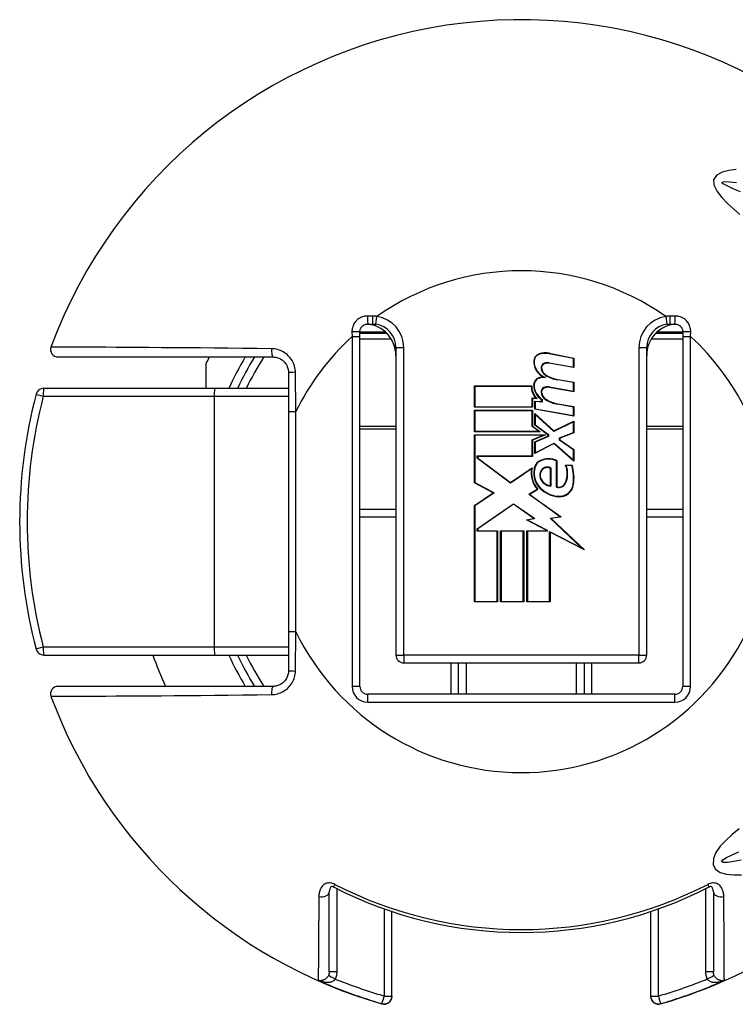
# Model space of a CAD drawing. Header units: inches. Extents: x 0 to 401, y -11 to 260.
# Tile 5 of 45: x 73.83 to 75.16, y 55.53 to 57.36. Entities that reach past the tile are written whole.
import ezdxf

# ---------------------------------------------------------------- set-up
doc = ezdxf.new("R2010")
doc.units = ezdxf.units.IN
doc.header["$LTSCALE"] = 24.054
doc.header["$MEASUREMENT"] = 0
doc.layers.add('Visible Edges(ANSI)', color=7, linetype='Continuous', lineweight=25)
doc.layers.add('Visible Tangent Edges(ANSI)', color=7, linetype='Continuous', lineweight=25)

msp = doc.modelspace()

# ---------------------------------------------------------------- linework, layer by layer
at = {"layer": 'Visible Edges(ANSI)'}
for p, q in [((74.4785, 56.7939), (74.4872, 56.7939)), ((75.0409, 56.7939), (75.0496, 56.7939)), ((74.4639, 56.7707), (74.4639, 56.7793)), ((74.5143, 56.7764), (74.4639, 56.7764)), ((75.0642, 56.7764), (75.0138, 56.7764)), ((75.0642, 56.7793), (75.0642, 56.7707)), ((74.4639, 56.1208), (74.4639, 56.7707)), ((75.0642, 56.7707), (75.0642, 56.1208)), ((74.5309, 56.7502), (74.5309, 56.179)), ((74.8611, 56.73), (74.816, 56.7388)), ((74.8161, 56.7395), (74.8619, 56.7306)), ((74.9972, 56.179), (74.9972, 56.7502)), ((73.9026, 56.7327), (74.3022, 56.7327)), ((74.1783, 56.6744), (74.1783, 56.7214)), ((74.8619, 56.713), (74.8158, 56.7211)), ((74.8159, 56.7219), (74.8611, 56.7139)), ((74.8611, 56.7139), (74.8611, 56.73)), ((74.8619, 56.7306), (74.8619, 56.713)), ((74.3313, 56.7036), (74.3313, 56.6312)), ((74.8611, 56.685), (74.8317, 56.6902)), ((74.8319, 56.691), (74.8619, 56.6857)), ((74.8611, 56.669), (74.8611, 56.685)), ((74.8619, 56.6857), (74.8619, 56.6681)), ((74.194, 56.6744), (73.8762, 56.6744)), ((74.3313, 56.6744), (74.194, 56.6744)), ((74.677, 56.6789), (74.7833, 56.6789)), ((74.677, 56.6392), (74.677, 56.6789)), ((74.7825, 56.6781), (74.6778, 56.6781)), ((74.6778, 56.6781), (74.6778, 56.64)), ((74.8619, 56.6681), (74.8158, 56.6762)), ((74.816, 56.677), (74.8611, 56.669)), ((74.7843, 56.64), (74.7843, 56.6565)), ((74.7843, 56.6565), (74.7912, 56.6559)), ((74.7851, 56.6556), (74.7851, 56.6392)), ((74.7933, 56.6549), (74.7851, 56.6556)), ((74.7889, 56.6508), (74.8018, 56.6497)), ((74.7889, 56.6356), (74.7889, 56.6508)), ((74.8026, 56.6488), (74.7897, 56.6499)), ((74.7897, 56.6499), (74.7897, 56.6363)), ((74.8018, 56.6497), (74.8018, 56.6536)), ((74.8026, 56.654), (74.8026, 56.6488)), ((74.8319, 56.6457), (74.8619, 56.6404)), ((74.3313, 56.6312), (74.3313, 56.2223)), ((74.7851, 56.6392), (74.677, 56.6392)), ((74.677, 56.6336), (74.7851, 56.6336)), ((74.677, 56.5938), (74.677, 56.6336)), ((74.6778, 56.64), (74.7843, 56.64)), ((74.7843, 56.6328), (74.6778, 56.6328)), ((74.6778, 56.6328), (74.6778, 56.5946)), ((74.7843, 56.6035), (74.7843, 56.6328)), ((74.7851, 56.6336), (74.7851, 56.6039)), ((74.8619, 56.6227), (74.7889, 56.6356)), ((74.7889, 56.6279), (74.8244, 56.5954)), ((74.7889, 56.6061), (74.7889, 56.6279)), ((74.7897, 56.6363), (74.8611, 56.6237)), ((74.8611, 56.6397), (74.8317, 56.6449)), ((74.8611, 56.6237), (74.8611, 56.6397)), ((74.8619, 56.6404), (74.8619, 56.6227)), ((74.8243, 56.5945), (74.7897, 56.6261)), ((74.7897, 56.6261), (74.7897, 56.6065)), ((74.8611, 56.6122), (74.8243, 56.5945)), ((74.8244, 56.5954), (74.8619, 56.6135)), ((74.8611, 56.5924), (74.8611, 56.6122)), ((74.8619, 56.6135), (74.8619, 56.5918)), ((74.799, 56.5938), (74.677, 56.5938)), ((74.6778, 56.5946), (74.7965, 56.5946)), ((74.7965, 56.5946), (74.7843, 56.6035)), ((74.7851, 56.6039), (74.799, 56.5938)), ((74.8135, 56.5882), (74.7889, 56.6061)), ((74.7897, 56.6065), (74.8143, 56.5886)), ((74.8351, 56.5824), (74.8611, 56.5924)), ((74.8619, 56.5918), (74.8359, 56.5818)), ((74.677, 56.5882), (74.8088, 56.5882)), ((74.677, 56.4988), (74.677, 56.5882)), ((74.8048, 56.5874), (74.6778, 56.5874)), ((74.6778, 56.5874), (74.6778, 56.4992)), ((74.7843, 56.5787), (74.8048, 56.5874)), ((74.7843, 56.5489), (74.7843, 56.5787)), ((74.8088, 56.5882), (74.7851, 56.5782)), ((74.7851, 56.5782), (74.7851, 56.5481)), ((74.7889, 56.575), (74.8135, 56.5854)), ((74.7889, 56.5533), (74.7889, 56.575)), ((74.8143, 56.5849), (74.7897, 56.5745)), ((74.7897, 56.5745), (74.7897, 56.5546)), ((74.7897, 56.5546), (74.8248, 56.5727)), ((74.8135, 56.5854), (74.8135, 56.5882)), ((74.8143, 56.5886), (74.8143, 56.5849)), ((74.8248, 56.5727), (74.8611, 56.5407)), ((74.8351, 56.5782), (74.8351, 56.5824)), ((74.8611, 56.5601), (74.8351, 56.5782)), ((74.8359, 56.5818), (74.8359, 56.5786)), ((74.8359, 56.5786), (74.8619, 56.5605)), ((74.8246, 56.5718), (74.7889, 56.5533)), ((74.8619, 56.5389), (74.8246, 56.5718)), ((74.8611, 56.5407), (74.8611, 56.5601)), ((74.8619, 56.5605), (74.8619, 56.5389)), ((74.6822, 56.5445), (74.6822, 56.5489)), ((74.6822, 56.5489), (74.7843, 56.5489)), ((74.7442, 56.4982), (74.6822, 56.5445)), ((74.683, 56.5481), (74.683, 56.5449)), ((74.7851, 56.5481), (74.683, 56.5481)), ((74.683, 56.5449), (74.7442, 56.4992)), ((74.8295, 56.491), (74.8295, 56.54)), ((74.8303, 56.5405), (74.8303, 56.4915)), ((74.7442, 56.4992), (74.7841, 56.5268)), ((74.7829, 56.525), (74.7442, 56.4982)), ((74.8182, 56.4935), (74.8182, 56.5256)), ((74.819, 56.5261), (74.819, 56.4927)), ((74.8463, 56.5317), (74.8583, 56.5317)), ((74.8577, 56.5309), (74.8475, 56.5309)), ((74.7119, 56.4802), (74.677, 56.4988)), ((74.6778, 56.4992), (74.7135, 56.4803)), ((74.778, 56.4776), (74.7937, 56.487)), ((74.795, 56.4868), (74.7795, 56.4775)), ((74.677, 56.4566), (74.7119, 56.4802)), ((74.7135, 56.4803), (74.6778, 56.4562)), ((74.8363, 56.436), (74.778, 56.4776)), ((74.7795, 56.4775), (74.8384, 56.4355)), ((74.4639, 56.45), (74.5309, 56.45)), ((74.677, 56.2777), (74.677, 56.4566)), ((74.6778, 56.4562), (74.6778, 56.2785)), ((74.6822, 56.4137), (74.7496, 56.46)), ((74.7496, 56.459), (74.683, 56.4133)), ((74.7496, 56.46), (74.7891, 56.4324)), ((74.7871, 56.4328), (74.7496, 56.459)), ((74.9972, 56.45), (75.0642, 56.45)), ((74.7737, 56.4302), (74.7871, 56.4328)), ((74.8114, 56.4105), (74.7737, 56.4302)), ((74.7891, 56.4324), (74.7761, 56.4298)), ((74.7761, 56.4298), (74.8122, 56.411)), ((74.8177, 56.4334), (74.8363, 56.436)), ((74.8765, 56.3775), (74.8177, 56.4334)), ((74.8384, 56.4355), (74.8194, 56.4328)), ((74.8194, 56.4328), (74.8812, 56.3742)), ((74.6822, 56.4089), (74.6822, 56.4137)), ((74.7191, 56.4089), (74.6822, 56.4089)), ((74.683, 56.4133), (74.683, 56.4097)), ((74.683, 56.4097), (74.7199, 56.4097)), ((74.7191, 56.2785), (74.7191, 56.4089)), ((74.7199, 56.4097), (74.7199, 56.2777)), ((74.7256, 56.4097), (74.7685, 56.4097)), ((74.7256, 56.2777), (74.7256, 56.4097)), ((74.7677, 56.4089), (74.7264, 56.4089)), ((74.7264, 56.4089), (74.7264, 56.2785)), ((74.7677, 56.2785), (74.7677, 56.4089)), ((74.7685, 56.4097), (74.7685, 56.2777)), ((74.7745, 56.4097), (74.8114, 56.4097)), ((74.7745, 56.2777), (74.7745, 56.4097)), ((74.8122, 56.4089), (74.7753, 56.4089)), ((74.7753, 56.4089), (74.7753, 56.2785)), ((74.8114, 56.4097), (74.8114, 56.4105)), ((74.8122, 56.411), (74.8122, 56.4089)), ((74.8166, 56.2785), (74.8166, 56.4087)), ((74.8166, 56.4087), (74.8765, 56.3775)), ((74.8174, 56.4074), (74.8174, 56.2777)), ((74.8812, 56.3742), (74.8174, 56.4074)), ((74.7199, 56.2777), (74.677, 56.2777)), ((74.6778, 56.2785), (74.7191, 56.2785)), ((74.7685, 56.2777), (74.7256, 56.2777)), ((74.7264, 56.2785), (74.7677, 56.2785)), ((74.8174, 56.2777), (74.7745, 56.2777)), ((74.7753, 56.2785), (74.8166, 56.2785)), ((74.3313, 56.2223), (74.3313, 56.1499)), ((73.8762, 56.179), (74.194, 56.179)), ((74.194, 56.179), (74.3313, 56.179)), ((74.5455, 56.1645), (74.9826, 56.1645)), ((74.6475, 56.1062), (74.6475, 56.1645)), ((74.8806, 56.1645), (74.8806, 56.1062)), ((74.3022, 56.1208), (73.9026, 56.1208)), ((75.0496, 56.1062), (74.4785, 56.1062)), ((74.4071, 55.5905), (74.4071, 55.7392)), ((75.121, 55.7392), (75.121, 55.5905)), ((74.5236, 55.5454), (74.5236, 55.7025)), ((75.0044, 55.7025), (75.0044, 55.5454)), ((74.5236, 55.5449), (74.5236, 55.5454)), ((75.0044, 55.5454), (75.0044, 55.5449))]:
    msp.add_line(p, q, dxfattribs=at)
at = {"layer": 'Visible Edges(ANSI)', "flags": 128}
for points in [[(74.4639, 56.7793), (74.4639, 56.7803), (74.464, 56.7812), (74.4642, 56.7822), (74.4644, 56.7831), (74.4647, 56.784), (74.465, 56.7849), (74.4654, 56.7858), (74.4658, 56.7866), (74.4663, 56.7874), (74.4669, 56.7882), (74.4675, 56.7889), (74.4682, 56.7896), (74.4688, 56.7903), (74.4696, 56.7909), (74.4704, 56.7914), (74.4712, 56.7919), (74.472, 56.7924), (74.4729, 56.7928), (74.4738, 56.7931), (74.4747, 56.7934), (74.4756, 56.7936), (74.4766, 56.7938), (74.4775, 56.7939), (74.4785, 56.7939)], [(74.4872, 56.7939), (74.4875, 56.7939), (74.4877, 56.7939), (74.488, 56.7939), (74.4882, 56.7939), (74.4885, 56.7939), (74.4888, 56.7939), (74.489, 56.7939), (74.4893, 56.7938), (74.4895, 56.7938), (74.4898, 56.7938), (74.4901, 56.7938), (74.4903, 56.7938), (74.4906, 56.7938), (74.4908, 56.7937), (74.4911, 56.7937), (74.4914, 56.7937), (74.4916, 56.7937), (74.4919, 56.7936), (74.4921, 56.7936), (74.4924, 56.7936), (74.4927, 56.7936), (74.4929, 56.7935), (74.4932, 56.7935), (74.4934, 56.7935)], [(75.0346, 56.7935), (75.0349, 56.7935), (75.0352, 56.7935), (75.0354, 56.7936), (75.0357, 56.7936), (75.0359, 56.7936), (75.0362, 56.7936), (75.0365, 56.7937), (75.0367, 56.7937), (75.037, 56.7937), (75.0372, 56.7937), (75.0375, 56.7938), (75.0377, 56.7938), (75.038, 56.7938), (75.0383, 56.7938), (75.0385, 56.7938), (75.0388, 56.7938), (75.039, 56.7939), (75.0393, 56.7939), (75.0396, 56.7939), (75.0398, 56.7939), (75.0401, 56.7939), (75.0403, 56.7939), (75.0406, 56.7939), (75.0409, 56.7939)], [(75.0496, 56.7939), (75.0506, 56.7939), (75.0515, 56.7938), (75.0525, 56.7936), (75.0534, 56.7934), (75.0543, 56.7931), (75.0552, 56.7928), (75.0561, 56.7924), (75.0569, 56.7919), (75.0577, 56.7914), (75.0585, 56.7909), (75.0592, 56.7903), (75.0599, 56.7896), (75.0606, 56.7889), (75.0612, 56.7882), (75.0617, 56.7874), (75.0622, 56.7866), (75.0627, 56.7858), (75.0631, 56.7849), (75.0634, 56.784), (75.0637, 56.7831), (75.0639, 56.7822), (75.0641, 56.7812), (75.0642, 56.7803), (75.0642, 56.7793)], [(74.3022, 56.7327), (74.3041, 56.7326), (74.3059, 56.7325), (74.3078, 56.7321), (74.3096, 56.7317), (74.3115, 56.7312), (74.3132, 56.7305), (74.315, 56.7297), (74.3166, 56.7288), (74.3183, 56.7279), (74.3198, 56.7268), (74.3213, 56.7256), (74.3227, 56.7243), (74.324, 56.7229), (74.3252, 56.7214), (74.3263, 56.7199), (74.3273, 56.7182), (74.3282, 56.7166), (74.329, 56.7148), (74.3297, 56.713), (74.3303, 56.7112), (74.3307, 56.7093), (74.331, 56.7074), (74.3312, 56.7055), (74.3313, 56.7036)], [(74.3313, 56.1499), (74.3312, 56.148), (74.331, 56.1461), (74.3307, 56.1441), (74.3303, 56.1423), (74.3297, 56.1404), (74.329, 56.1386), (74.3282, 56.1369), (74.3273, 56.1352), (74.3263, 56.1336), (74.3252, 56.132), (74.324, 56.1306), (74.3227, 56.1292), (74.3213, 56.1279), (74.3198, 56.1267), (74.3183, 56.1256), (74.3166, 56.1246), (74.315, 56.1237), (74.3132, 56.1229), (74.3115, 56.1223), (74.3096, 56.1217), (74.3078, 56.1213), (74.3059, 56.121), (74.3041, 56.1208), (74.3022, 56.1208)], [(74.415, 55.7481), (74.4122, 55.7492), (74.4109, 55.7493), (74.4097, 55.7485), (74.4079, 55.745), (74.4071, 55.7392)], [(75.121, 55.7392), (75.1202, 55.745), (75.1184, 55.7485), (75.1172, 55.7493), (75.1158, 55.7492), (75.1131, 55.7481)]]:
    msp.add_lwpolyline(points, dxfattribs=at)
at = {"layer": 'Visible Edges(ANSI)'}
for centre, radius, start, end in [((74.764, 56.4267), 0.9325, 37.5315, 159.6397), ((74.4726, 56.7356), 0.0583, 0, 86.1753), ((74.4872, 56.7502), 0.0437, 0, 81.818), ((75.0554, 56.7356), 0.0583, 93.8247, 180), ((75.0409, 56.7502), 0.0437, 98.182, 180), ((73.9026, 56.7464), 0.0137, 159.6397, 270), ((74.801, 56.7249), 0.014, 108.4749, 179.6788), ((74.801, 56.7249), 0.0132, 108.4749, 179.6788), ((74.8088, 56.7017), 0.0385, 79, 108.4749), ((74.8088, 56.7017), 0.0377, 79, 108.4749), ((74.764, 56.4267), 0.6557, 152.1819, 153.2951), ((74.764, 56.4267), 0.5828, 148.3318, 154.8493), ((74.8198, 56.7248), 0.0328, 179.6788, 243.9514), ((74.8198, 56.7248), 0.032, 179.6788, 250.8135), ((74.8096, 56.7126), 0.00883, 113.548, 186.1032), ((74.8096, 56.7126), 0.00802, 113.548, 186.1032), ((74.813, 56.7049), 0.0173, 80.0082, 113.548), ((74.813, 56.7049), 0.0164, 79.9917, 113.548), ((74.8184, 56.7136), 0.0177, 186.1032, 237.6315), ((74.8184, 56.7136), 0.0168, 186.1032, 237.6098), ((74.8005, 56.6808), 0.0136, 106.9927, 179.4777), ((74.8005, 56.6808), 0.0128, 106.9927, 179.4777), ((74.8078, 56.6569), 0.0385, 93.6164, 106.9927), ((74.8078, 56.6569), 0.0377, 87.777, 106.9927), ((74.8418, 56.7524), 0.063, 238.5527, 260.8206), ((74.8418, 56.7524), 0.0622, 238.5587, 260.8259), ((74.764, 56.4267), 0.9325, 165.2875, 194.7125), ((73.8762, 56.6599), 0.0146, 90, 165.2875), ((74.8154, 56.6782), 0.0329, 180.2225, 222.7325), ((74.8154, 56.6782), 0.0321, 178.7947, 226.5861), ((74.8191, 56.6806), 0.0321, 179.4777, 237.4115), ((74.8191, 56.6806), 0.0313, 179.4777, 238.2123), ((74.8096, 56.6677), 0.00883, 113.557, 186.0294), ((74.8184, 56.6686), 0.0177, 186.0294, 237.6009), ((74.8096, 56.6677), 0.00802, 113.557, 186.0294), ((74.8184, 56.6686), 0.0168, 186.0294, 237.6009), ((74.813, 56.66), 0.0173, 80, 113.557), ((74.813, 56.66), 0.0164, 80, 113.557), ((74.8427, 56.7069), 0.063, 237.6009, 260), ((74.8427, 56.7069), 0.0622, 237.6009, 260), ((74.808, 56.5219), 0.0203, 113.8447, 175.0803), ((74.808, 56.5219), 0.0195, 113.8447, 175.1758), ((74.815, 56.506), 0.0377, 66.1557, 113.8447), ((74.815, 56.506), 0.0369, 66.9646, 113.8447), ((74.8271, 56.517), 0.0449, 169.659, 221.9136), ((74.8271, 56.517), 0.0441, 167.0782, 223.179), ((74.8271, 56.517), 0.04, 170.4089, 224.1684), ((74.8271, 56.517), 0.0392, 170.3607, 224.1684), ((74.8136, 56.5132), 0.0155, 141.1551, 199.3363), ((74.8136, 56.5132), 0.0146, 141.1551, 199.3363), ((74.8121, 56.5144), 0.0136, 59.4509, 141.1551), ((74.8121, 56.5144), 0.0128, 61.4919, 141.1551), ((74.8084, 56.5159), 0.041, 334.6783, 22.5611), ((74.8084, 56.5159), 0.0418, 334.6783, 20.9242), ((74.7808, 56.5075), 0.0804, 351.5605, 16.9142), ((74.7808, 56.5075), 0.0812, 351.5605, 17.3344), ((74.8209, 56.5158), 0.0232, 199.3363, 265.2772), ((74.8209, 56.5158), 0.0224, 199.3363, 263.041), ((74.8367, 56.5262), 0.0532, 224.1684, 266.5648), ((74.8367, 56.5262), 0.0524, 224.1684, 266.5648), ((74.8339, 56.5039), 0.0136, 250.9897, 334.6783), ((74.8339, 56.5039), 0.0128, 253.5253, 334.6783), ((74.835, 56.4994), 0.0256, 266.5648, 351.5605), ((74.835, 56.4994), 0.0264, 266.5648, 351.5605), ((73.8762, 56.1936), 0.0146, 194.7125, 270), ((74.764, 56.4267), 0.7285, 199.8769, 204.8346), ((74.764, 56.4267), 0.5828, 205.1507, 211.6682), ((74.5455, 56.179), 0.0146, 180, 270), ((74.9826, 56.179), 0.0146, 270, 0), ((73.9026, 56.1071), 0.0137, 90, 200.3603), ((74.4785, 56.1208), 0.0146, 180, 270), ((75.0496, 56.1208), 0.0146, 270, 0), ((74.764, 56.4267), 0.9325, 200.3603, 253.8724), ((74.764, 56.4267), 0.9325, 286.1276, 322.4685), ((74.764, 56.4267), 0.7631, 242.7787, 297.2213), ((74.5091, 55.5449), 0.0146, 253.8724, 0), ((75.019, 55.5449), 0.0146, 180, 286.1276)]:
    msp.add_arc(centre, radius, start, end, dxfattribs=at)
at = {"layer": 'Visible Tangent Edges(ANSI)'}
for p, q in [((74.4871, 56.8086), (74.4783, 56.8087)), ((74.4934, 56.7935), (74.4955, 56.8079)), ((75.0326, 56.8079), (75.0346, 56.7935)), ((75.0498, 56.8087), (75.041, 56.8086)), ((74.4492, 56.7795), (74.4493, 56.7707)), ((74.4639, 56.7795), (74.5091, 56.7795)), ((74.5091, 56.7792), (74.5091, 56.7764)), ((75.019, 56.7795), (75.0642, 56.7795)), ((75.019, 56.7764), (75.019, 56.7792)), ((75.0788, 56.7707), (75.0789, 56.7795)), ((74.4493, 56.7707), (74.4493, 56.1208)), ((74.4493, 56.7707), (74.4639, 56.7707)), ((74.4639, 56.7664), (74.5221, 56.7664)), ((75.006, 56.7664), (75.0642, 56.7664)), ((75.0642, 56.7707), (75.0788, 56.7707)), ((75.0788, 56.1208), (75.0788, 56.7707)), ((74.5309, 56.7502), (74.5455, 56.7502)), ((74.5455, 56.179), (74.5455, 56.7502)), ((74.9826, 56.7502), (74.9826, 56.179)), ((74.9826, 56.7502), (74.9972, 56.7502)), ((74.345, 56.6312), (74.3441, 56.7042)), ((73.8754, 56.6599), (74.1932, 56.6599)), ((74.1932, 56.6599), (74.3313, 56.6599)), ((74.1932, 56.6599), (74.1932, 56.1936)), ((74.3313, 56.6312), (74.345, 56.6312)), ((74.345, 56.2223), (74.345, 56.6312)), ((74.5309, 56.6038), (74.4639, 56.6038)), ((74.4639, 56.5992), (74.5309, 56.5992)), ((75.0642, 56.6038), (74.9972, 56.6038)), ((74.9972, 56.5992), (75.0642, 56.5992)), ((74.4639, 56.4355), (74.5309, 56.4355)), ((74.9972, 56.4355), (75.0642, 56.4355)), ((74.345, 56.2223), (74.3313, 56.2223)), ((74.3441, 56.1493), (74.345, 56.2223)), ((74.1932, 56.1936), (73.8754, 56.1936)), ((74.3313, 56.1936), (74.1932, 56.1936)), ((74.5309, 56.179), (74.5455, 56.179)), ((74.9826, 56.179), (74.5455, 56.179)), ((74.5455, 56.179), (74.5455, 56.1645)), ((74.9826, 56.179), (74.9972, 56.179)), ((74.9826, 56.1645), (74.9826, 56.179)), ((74.6329, 56.1645), (74.6329, 56.1062)), ((74.662, 56.1062), (74.662, 56.1645)), ((74.866, 56.1645), (74.866, 56.1062)), ((74.8952, 56.1062), (74.8952, 56.1645)), ((74.4639, 56.1208), (74.4493, 56.1208)), ((75.0788, 56.1208), (75.0642, 56.1208)), ((74.4785, 56.0916), (74.4785, 56.1062)), ((75.0496, 56.0916), (75.0496, 56.1062)), ((74.4785, 56.0916), (75.0496, 56.0916)), ((74.415, 55.7481), (74.4175, 55.753)), ((75.1106, 55.753), (75.1131, 55.7481)), ((74.4216, 55.5906), (74.4216, 55.7448)), ((75.1064, 55.7448), (75.1064, 55.5906)), ((74.5091, 55.7075), (74.5091, 55.5453)), ((75.019, 55.5453), (75.019, 55.7075)), ((74.3866, 55.5746), (74.3866, 55.5756)), ((75.1415, 55.5756), (75.1415, 55.5746)), ((74.505, 55.5315), (74.505, 55.5309)), ((75.0231, 55.5309), (75.0231, 55.5315))]:
    msp.add_line(p, q, dxfattribs=at)
at = {"layer": 'Visible Tangent Edges(ANSI)', "flags": 128}
for points in [[(75.1634, 57.0811), (75.15, 57.0793), (75.1374, 57.0758), (75.1273, 57.0703), (75.1215, 57.0626), (75.1217, 57.0522), (75.1279, 57.0402), (75.1366, 57.0288), (75.147, 57.018), (75.1584, 57.0076), (75.17, 56.9974)], [(75.1717, 57.0393), (75.1588, 57.0446), (75.1477, 57.0497), (75.1391, 57.0545), (75.137, 57.0576), (75.1418, 57.0586), (75.1515, 57.0581), (75.1642, 57.0565)], [(74.4783, 56.8087), (74.4763, 56.8087), (74.4744, 56.8085), (74.4725, 56.8083), (74.4706, 56.8078), (74.4688, 56.8073), (74.467, 56.8066), (74.4652, 56.8059), (74.4636, 56.805), (74.4619, 56.804), (74.4604, 56.8028), (74.4589, 56.8016), (74.4575, 56.8003), (74.4562, 56.7989), (74.455, 56.7974), (74.4539, 56.7959), (74.4529, 56.7942), (74.452, 56.7925), (74.4512, 56.7908), (74.4506, 56.789), (74.4501, 56.7871), (74.4497, 56.7852), (74.4494, 56.7833), (74.4492, 56.7814), (74.4492, 56.7795)], [(74.4955, 56.8079), (74.4952, 56.8079), (74.4948, 56.808), (74.4945, 56.808), (74.4941, 56.8081), (74.4938, 56.8081), (74.4934, 56.8082), (74.4931, 56.8082), (74.4927, 56.8083), (74.4924, 56.8083), (74.492, 56.8083), (74.4917, 56.8084), (74.4913, 56.8084), (74.491, 56.8084), (74.4906, 56.8084), (74.4903, 56.8085), (74.4899, 56.8085), (74.4896, 56.8085), (74.4892, 56.8085), (74.4889, 56.8086), (74.4885, 56.8086), (74.4882, 56.8086), (74.4878, 56.8086), (74.4875, 56.8086), (74.4871, 56.8086)], [(75.041, 56.8086), (75.0406, 56.8086), (75.0403, 56.8086), (75.0399, 56.8086), (75.0396, 56.8086), (75.0392, 56.8086), (75.0389, 56.8085), (75.0385, 56.8085), (75.0382, 56.8085), (75.0378, 56.8085), (75.0375, 56.8084), (75.0371, 56.8084), (75.0368, 56.8084), (75.0364, 56.8084), (75.0361, 56.8083), (75.0357, 56.8083), (75.0354, 56.8083), (75.035, 56.8082), (75.0347, 56.8082), (75.0343, 56.8081), (75.034, 56.8081), (75.0336, 56.808), (75.0333, 56.808), (75.0329, 56.8079), (75.0326, 56.8079)], [(75.0789, 56.7795), (75.0789, 56.7814), (75.0787, 56.7833), (75.0784, 56.7852), (75.078, 56.7871), (75.0775, 56.789), (75.0768, 56.7908), (75.0761, 56.7925), (75.0752, 56.7942), (75.0742, 56.7959), (75.0731, 56.7974), (75.0719, 56.7989), (75.0706, 56.8003), (75.0692, 56.8016), (75.0677, 56.8029), (75.0661, 56.804), (75.0645, 56.805), (75.0628, 56.8059), (75.0611, 56.8066), (75.0593, 56.8073), (75.0574, 56.8078), (75.0556, 56.8083), (75.0537, 56.8085), (75.0517, 56.8087), (75.0498, 56.8087)], [(74.2998, 56.748), (74.2727, 56.7483), (74.2459, 56.7486), (74.2194, 56.7489), (74.1933, 56.7491), (74.1677, 56.7494), (74.1428, 56.7496), (74.1185, 56.7498), (74.0949, 56.7499), (74.0722, 56.7501), (74.0505, 56.7502), (74.0298, 56.7504), (74.0102, 56.7505), (73.9919, 56.7506), (73.9748, 56.7507), (73.9591, 56.7508), (73.9449, 56.7509), (73.9322, 56.7509), (73.9211, 56.751), (73.9117, 56.7511), (73.9039, 56.7511), (73.8978, 56.7511), (73.8934, 56.7511), (73.8907, 56.7512), (73.8898, 56.7512)], [(74.3441, 56.7042), (74.344, 56.707), (74.3436, 56.7099), (74.3431, 56.7127), (74.3424, 56.7155), (74.3415, 56.7182), (74.3405, 56.7209), (74.3393, 56.7235), (74.3379, 56.7261), (74.3363, 56.7285), (74.3346, 56.7308), (74.3327, 56.733), (74.3307, 56.7351), (74.3286, 56.7371), (74.3264, 56.7389), (74.3241, 56.7405), (74.3216, 56.742), (74.3191, 56.7434), (74.3165, 56.7446), (74.3138, 56.7456), (74.311, 56.7464), (74.3083, 56.7471), (74.3055, 56.7476), (74.3026, 56.7479), (74.2998, 56.748)], [(74.2998, 56.1054), (74.3026, 56.1055), (74.3055, 56.1059), (74.3083, 56.1063), (74.311, 56.107), (74.3138, 56.1079), (74.3165, 56.1089), (74.3191, 56.1101), (74.3216, 56.1114), (74.3241, 56.1129), (74.3264, 56.1146), (74.3286, 56.1164), (74.3307, 56.1183), (74.3327, 56.1204), (74.3346, 56.1226), (74.3363, 56.125), (74.3379, 56.1274), (74.3393, 56.1299), (74.3405, 56.1325), (74.3415, 56.1352), (74.3424, 56.1379), (74.3431, 56.1407), (74.3436, 56.1436), (74.344, 56.1464), (74.3441, 56.1493)], [(73.8898, 56.1023), (73.8907, 56.1023), (73.8934, 56.1023), (73.8978, 56.1023), (73.9039, 56.1024), (73.9117, 56.1024), (73.9211, 56.1024), (73.9322, 56.1025), (73.9449, 56.1026), (73.9591, 56.1027), (73.9748, 56.1027), (73.9919, 56.1028), (74.0102, 56.103), (74.0298, 56.1031), (74.0505, 56.1032), (74.0722, 56.1034), (74.0949, 56.1035), (74.1185, 56.1037), (74.1428, 56.1039), (74.1677, 56.1041), (74.1933, 56.1043), (74.2194, 56.1046), (74.2459, 56.1048), (74.2727, 56.1051), (74.2998, 56.1054)], [(75.1689, 55.8559), (75.1562, 55.8454), (75.1442, 55.8347), (75.1338, 55.8237), (75.1258, 55.8124), (75.1212, 55.8008), (75.1208, 55.7895), (75.1252, 55.781), (75.1337, 55.7753), (75.1452, 55.7721), (75.1588, 55.7707), (75.1734, 55.7707)], [(75.173, 55.7978), (75.1588, 55.7953), (75.1472, 55.7939), (75.1392, 55.7937), (75.136, 55.7953), (75.1384, 55.7987), (75.1454, 55.8031), (75.1557, 55.808), (75.1686, 55.8134)], [(74.4175, 55.753), (74.4154, 55.754), (74.4132, 55.7548), (74.411, 55.7553), (74.4087, 55.7557), (74.4065, 55.7557), (74.4044, 55.7555), (74.4024, 55.7551), (74.4005, 55.7544), (74.3987, 55.7535), (74.3971, 55.7525), (74.3957, 55.7513), (74.3944, 55.75), (74.3932, 55.7486), (74.3922, 55.7472), (74.3913, 55.7456), (74.3905, 55.744), (74.3898, 55.7424), (74.3892, 55.7407), (74.3888, 55.739), (74.3884, 55.7373), (74.3881, 55.7356), (74.3878, 55.7338), (74.3877, 55.732), (74.3877, 55.7302)], [(75.1404, 55.7302), (75.1404, 55.732), (75.1402, 55.7338), (75.14, 55.7356), (75.1397, 55.7373), (75.1393, 55.739), (75.1388, 55.7407), (75.1383, 55.7424), (75.1376, 55.744), (75.1368, 55.7456), (75.1359, 55.7472), (75.1348, 55.7486), (75.1337, 55.75), (75.1324, 55.7513), (75.131, 55.7525), (75.1294, 55.7535), (75.1276, 55.7544), (75.1257, 55.7551), (75.1237, 55.7555), (75.1215, 55.7557), (75.1193, 55.7557), (75.1171, 55.7553), (75.1149, 55.7548), (75.1127, 55.754), (75.1106, 55.753)], [(74.3877, 55.7302), (74.3876, 55.7196), (74.3875, 55.7093), (74.3874, 55.6992), (74.3874, 55.6895), (74.3873, 55.68), (74.3872, 55.6709), (74.3872, 55.6622), (74.3871, 55.6538), (74.387, 55.6457), (74.387, 55.6381), (74.3869, 55.6308), (74.3869, 55.6239), (74.3869, 55.6174), (74.3868, 55.6113), (74.3868, 55.6057), (74.3868, 55.6005), (74.3867, 55.5957), (74.3867, 55.5914), (74.3867, 55.5876), (74.3867, 55.5842), (74.3866, 55.5813), (74.3866, 55.5789), (74.3866, 55.577), (74.3866, 55.5756)], [(75.1415, 55.5756), (75.1415, 55.577), (75.1414, 55.5789), (75.1414, 55.5814), (75.1414, 55.5843), (75.1414, 55.5877), (75.1414, 55.5915), (75.1413, 55.5958), (75.1413, 55.6005), (75.1413, 55.6057), (75.1412, 55.6113), (75.1412, 55.6173), (75.1412, 55.6238), (75.1411, 55.6306), (75.1411, 55.6378), (75.141, 55.6455), (75.141, 55.6535), (75.1409, 55.6619), (75.1409, 55.6707), (75.1408, 55.6798), (75.1407, 55.6893), (75.1406, 55.6991), (75.1406, 55.7092), (75.1405, 55.7196), (75.1404, 55.7302)], [(74.4071, 55.5905), (74.4071, 55.5902), (74.4071, 55.5899), (74.407, 55.5896), (74.407, 55.5893), (74.407, 55.589), (74.407, 55.5887), (74.4069, 55.5884), (74.4069, 55.5881), (74.4068, 55.5878), (74.4068, 55.5875), (74.4067, 55.5872), (74.4066, 55.5869), (74.4066, 55.5866), (74.4065, 55.5863), (74.4064, 55.586), (74.4063, 55.5857), (74.4062, 55.5854), (74.4061, 55.5852), (74.406, 55.5849), (74.4059, 55.5846), (74.4058, 55.5843), (74.4056, 55.584), (74.4055, 55.5838), (74.4054, 55.5835)], [(74.4182, 55.5769), (74.4185, 55.5774), (74.4188, 55.5779), (74.419, 55.5785), (74.4193, 55.579), (74.4195, 55.5796), (74.4197, 55.5801), (74.4199, 55.5807), (74.4201, 55.5812), (74.4203, 55.5818), (74.4205, 55.5824), (74.4206, 55.5829), (74.4208, 55.5835), (74.4209, 55.5841), (74.421, 55.5847), (74.4212, 55.5853), (74.4213, 55.5859), (74.4213, 55.5864), (74.4214, 55.587), (74.4215, 55.5876), (74.4215, 55.5882), (74.4216, 55.5888), (74.4216, 55.5894), (74.4216, 55.59), (74.4216, 55.5906)], [(75.1064, 55.5906), (75.1064, 55.59), (75.1065, 55.5894), (75.1065, 55.5888), (75.1065, 55.5882), (75.1066, 55.5876), (75.1067, 55.587), (75.1067, 55.5864), (75.1068, 55.5859), (75.1069, 55.5853), (75.107, 55.5847), (75.1072, 55.5841), (75.1073, 55.5835), (75.1074, 55.5829), (75.1076, 55.5824), (75.1078, 55.5818), (75.108, 55.5812), (75.1082, 55.5807), (75.1084, 55.5801), (75.1086, 55.5796), (75.1088, 55.579), (75.109, 55.5785), (75.1093, 55.5779), (75.1096, 55.5774), (75.1098, 55.5769)], [(75.1227, 55.5835), (75.1226, 55.5838), (75.1224, 55.584), (75.1223, 55.5843), (75.1222, 55.5846), (75.1221, 55.5849), (75.122, 55.5852), (75.1219, 55.5854), (75.1218, 55.5857), (75.1217, 55.586), (75.1216, 55.5863), (75.1215, 55.5866), (75.1214, 55.5869), (75.1214, 55.5872), (75.1213, 55.5875), (75.1212, 55.5878), (75.1212, 55.5881), (75.1212, 55.5884), (75.1211, 55.5887), (75.1211, 55.589), (75.1211, 55.5893), (75.121, 55.5896), (75.121, 55.5899), (75.121, 55.5902), (75.121, 55.5905)], [(74.4054, 55.5835), (74.4048, 55.5825), (74.4042, 55.5816), (74.4035, 55.5807), (74.4028, 55.5798), (74.4021, 55.579), (74.4013, 55.5783), (74.4005, 55.5776), (74.3996, 55.577), (74.3988, 55.5764), (74.398, 55.5759), (74.3971, 55.5755), (74.3963, 55.5751), (74.3954, 55.5748), (74.3946, 55.5745), (74.3937, 55.5743), (74.3929, 55.5742), (74.392, 55.5741), (74.3912, 55.574), (74.3904, 55.574), (74.3896, 55.574), (74.3888, 55.5741), (74.3881, 55.5742), (74.3873, 55.5744), (74.3866, 55.5746)], [(74.3866, 55.5746), (74.388, 55.5741), (74.3894, 55.5735), (74.3909, 55.5731), (74.3924, 55.5726), (74.3938, 55.5723), (74.3953, 55.5719), (74.3968, 55.5717), (74.3983, 55.5714), (74.3998, 55.5713), (74.4012, 55.5711), (74.4027, 55.5711), (74.4042, 55.5711), (74.4056, 55.5712), (74.4071, 55.5713), (74.4085, 55.5715), (74.4098, 55.5718), (74.4111, 55.5721), (74.4124, 55.5726), (74.4136, 55.5731), (74.4147, 55.5737), (74.4158, 55.5743), (74.4167, 55.5751), (74.4176, 55.5759), (74.4182, 55.5769)], [(74.3866, 55.5746), (74.3914, 55.5725), (74.3963, 55.5704), (74.4011, 55.5683), (74.406, 55.5663), (74.4108, 55.5643), (74.4157, 55.5623), (74.4206, 55.5603), (74.4255, 55.5584), (74.4304, 55.5565), (74.4353, 55.5546), (74.4403, 55.5528), (74.4452, 55.551), (74.4501, 55.5492), (74.4551, 55.5474), (74.4601, 55.5457), (74.465, 55.544), (74.47, 55.5424), (74.475, 55.5407), (74.48, 55.5391), (74.485, 55.5375), (74.49, 55.536), (74.495, 55.5344), (74.5, 55.5329), (74.505, 55.5315)], [(74.5091, 55.5453), (74.5052, 55.5464), (74.5014, 55.5476), (74.4976, 55.5487), (74.4938, 55.5499), (74.4899, 55.5511), (74.4861, 55.5523), (74.4823, 55.5535), (74.4785, 55.5547), (74.4747, 55.556), (74.4709, 55.5573), (74.4671, 55.5586), (74.4633, 55.5599), (74.4595, 55.5612), (74.4558, 55.5625), (74.452, 55.5639), (74.4482, 55.5653), (74.4445, 55.5666), (74.4407, 55.5681), (74.4369, 55.5695), (74.4332, 55.5709), (74.4294, 55.5724), (74.4257, 55.5739), (74.422, 55.5753), (74.4182, 55.5769)], [(75.1098, 55.5769), (75.1061, 55.5753), (75.1024, 55.5739), (75.0986, 55.5724), (75.0949, 55.5709), (75.0911, 55.5695), (75.0874, 55.5681), (75.0836, 55.5666), (75.0799, 55.5653), (75.0761, 55.5639), (75.0723, 55.5625), (75.0685, 55.5612), (75.0647, 55.5599), (75.061, 55.5586), (75.0572, 55.5573), (75.0534, 55.556), (75.0496, 55.5547), (75.0458, 55.5535), (75.042, 55.5523), (75.0381, 55.5511), (75.0343, 55.5499), (75.0305, 55.5487), (75.0267, 55.5476), (75.0228, 55.5464), (75.019, 55.5453)], [(75.0231, 55.5315), (75.0281, 55.5329), (75.0331, 55.5344), (75.0381, 55.536), (75.0431, 55.5375), (75.0481, 55.5391), (75.0531, 55.5407), (75.0581, 55.5424), (75.063, 55.544), (75.068, 55.5457), (75.073, 55.5474), (75.0779, 55.5492), (75.0829, 55.551), (75.0878, 55.5528), (75.0927, 55.5546), (75.0976, 55.5565), (75.1026, 55.5584), (75.1075, 55.5603), (75.1123, 55.5623), (75.1172, 55.5643), (75.1221, 55.5663), (75.127, 55.5683), (75.1318, 55.5704), (75.1366, 55.5725), (75.1415, 55.5746)], [(75.1098, 55.5769), (75.1105, 55.5759), (75.1113, 55.5751), (75.1123, 55.5743), (75.1133, 55.5737), (75.1145, 55.5731), (75.1157, 55.5726), (75.1169, 55.5721), (75.1183, 55.5718), (75.1196, 55.5715), (75.121, 55.5713), (75.1224, 55.5712), (75.1239, 55.5711), (75.1254, 55.5711), (75.1268, 55.5711), (75.1283, 55.5713), (75.1298, 55.5714), (75.1313, 55.5717), (75.1328, 55.5719), (75.1343, 55.5723), (75.1357, 55.5726), (75.1372, 55.5731), (75.1386, 55.5735), (75.1401, 55.5741), (75.1415, 55.5746)], [(75.1415, 55.5746), (75.1407, 55.5744), (75.14, 55.5742), (75.1392, 55.5741), (75.1384, 55.574), (75.1377, 55.574), (75.1368, 55.574), (75.136, 55.5741), (75.1352, 55.5742), (75.1344, 55.5743), (75.1335, 55.5745), (75.1327, 55.5748), (75.1318, 55.5751), (75.131, 55.5755), (75.1301, 55.5759), (75.1293, 55.5764), (75.1284, 55.577), (75.1276, 55.5776), (75.1268, 55.5783), (75.126, 55.579), (75.1253, 55.5798), (75.1245, 55.5807), (75.1239, 55.5816), (75.1233, 55.5825), (75.1227, 55.5835)]]:
    msp.add_lwpolyline(points, dxfattribs=at)
at = {"layer": 'Visible Tangent Edges(ANSI)'}
for centre, radius, start, end in [((74.764, 56.4267), 0.4662, 54.8331, 125.1669), ((74.4872, 56.7502), 0.0583, 0, 81.818), ((75.0409, 56.7502), 0.0583, 98.182, 180), ((74.5382, 56.7792), 0.0291, 179.5, 180), ((74.9899, 56.7792), 0.0291, 0, 0.5), ((74.764, 56.4267), 0.4662, 132.4542, 153.9942), ((74.764, 56.4267), 0.4662, 26.2497, 47.5458), ((74.764, 56.4267), 0.5974, 149.1898, 155.5037), ((74.764, 56.4267), 0.5682, 147.421, 154.1576), ((74.7633, 56.4267), 0.9179, 165.2875, 194.7125), ((74.764, 56.4267), 0.4662, 206.0058, 333.7503), ((74.764, 56.4267), 0.5974, 204.4963, 210.8102), ((74.764, 56.4267), 0.5682, 205.8424, 212.579), ((74.4785, 56.1208), 0.0291, 180, 270), ((75.0496, 56.1208), 0.0291, 270, 0), ((74.764, 56.4267), 0.7576, 242.7787, 297.2213)]:
    msp.add_arc(centre, radius, start, end, dxfattribs=at)
for centre, major_axis, ratio, start_param, end_param in [((74.4785, 56.8085), (0, -0.0146), 0.013916, 4.69379, 6.283185), ((74.4872, 56.8085), (0, -0.0146), 0.006897, 4.702879, 6.283185), ((75.0409, 56.8085), (0, -0.0146), 0.006897, 0, 1.580307), ((75.0496, 56.8085), (0, -0.0146), 0.013916, 0, 1.589396), ((74.4493, 56.7793), (0.0146, 0), 0.010533, 0, 1.580197), ((74.5382, 56.7793), (-0.0291, 0), 0.5, 6.170624, 6.274459), ((74.5091, 56.7796), (-0.0146, 0.0001), 0.008726, 1.570872, 1.708328), ((74.5091, 56.7793), (-0.0146, 0), 0.008727, 1.570796, 1.726924), ((75.019, 56.7793), (-0.0146, 0), 0.008727, 1.414669, 1.570796), ((75.019, 56.7796), (-0.0146, -0.0001), 0.008726, 1.433265, 1.57072), ((74.9899, 56.7793), (0.0291, 0), 0.5, 0.008727, 0.112561), ((75.0788, 56.7793), (-0.0146, 0), 0.010533, 4.702988, 6.283185), ((74.3022, 56.7464), (0, -0.0137), 0.174717, 4.592049, 6.283185), ((74.345, 56.7036), (-0.0137, 0), 0.04392, 4.778772, 6.283185), ((73.8762, 56.6599), (-0.0141, 0.0037), 0.013309, 0, 1.520155), ((73.8762, 56.6599), (0, 0.0146), 0.052336, 0, 1.570796), ((74.194, 56.6599), (0, 0.0146), 0.052336, 0, 1.570796), ((73.8762, 56.1936), (-0.0141, -0.0037), 0.013309, 4.763031, 6.283185), ((73.8762, 56.1936), (0, -0.0146), 0.052336, 4.712389, 6.283185), ((74.194, 56.1936), (0, -0.0146), 0.052336, 4.712389, 6.283185), ((74.345, 56.1499), (-0.0137, 0), 0.04392, 0, 1.504413), ((74.3022, 56.1071), (0, 0.0137), 0.174717, 0, 1.691136), ((74.3925, 55.7392), (0.0146, 0), 0.650925, 4.37415, 6.283185), ((75.1356, 55.7392), (-0.0146, 0), 0.650925, 0, 1.909035), ((74.4216, 55.5905), (-0.0146, 0), 0.008727, 4.712389, 6.283185), ((75.1064, 55.5905), (0.0146, 0), 0.008727, 0, 1.570796), ((74.4182, 55.5767), (-0.0129, 0.0068), 0.007725, 4.716449, 6.227691), ((75.1098, 55.5767), (0.0129, 0.0068), 0.007725, 0.055495, 1.566736), ((74.5091, 55.5454), (0.014, -0.004), 0.998994, 4.712389, 6.564504), ((74.5091, 55.5454), (-0.0041, -0.014), 0.002426, 0.046862, 1.562414), ((74.5091, 55.5454), (0.0146, 0), 0.008727, 4.712389, 6.283185), ((75.019, 55.5454), (-0.0146, 0), 0.008727, 0, 1.570796), ((75.019, 55.5454), (-0.0146, 0), 0.99881, 0, 1.852115), ((75.019, 55.5454), (0.0041, -0.014), 0.002426, 4.720772, 6.236323)]:
    msp.add_ellipse(centre, major_axis=major_axis, ratio=ratio, start_param=start_param, end_param=end_param, dxfattribs=at)

doc.saveas('drawing.dxf')
